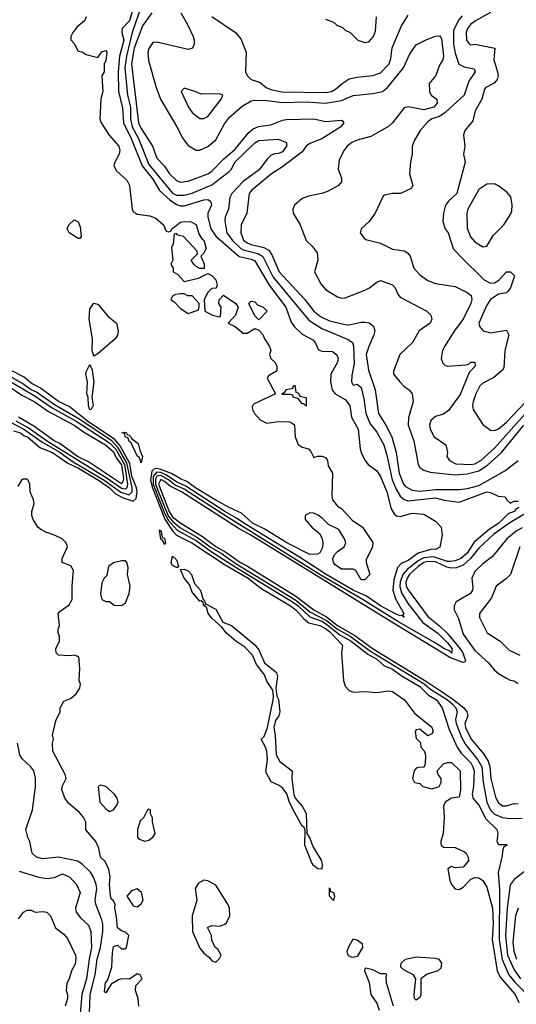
# Model space of a CAD drawing. Header units: inches. Extents: x 2348352 to 2479776, y 460422 to 613655.
# Tile 225 of 256: x 2355172 to 2357701, y 562340 to 567355. Entities that reach past the tile are written whole.
import ezdxf

# ---------------------------------------------------------------- set-up
doc = ezdxf.new("R2010")
doc.units = ezdxf.units.IN
doc.header["$MEASUREMENT"] = 0
doc.layers.add('C3556', color=7, linetype='Continuous')

msp = doc.modelspace()

# ---------------------------------------------------------------- linework, layer by layer
at = {"layer": 'C3556', "color": 4}
for points, elevation in [([(2355760.3, 567450), (2355731.3, 567350), (2355694, 567310), (2355692, 567290), (2355702.8, 567250), (2355680.2, 567170), (2355673.7, 567090), (2355675.3, 566990), (2355695.1, 566904.9), (2355700.3, 566830), (2355740.2, 566750), (2355796.2, 566610), (2355850, 566542.6), (2355884.7, 566484.7), (2355937.3, 566437.3), (2355970, 566414.3), (2355990, 566406.4), (2356010, 566406.7), (2356110, 566438), (2356130, 566439.3), (2356144, 566430), (2356148, 566410), (2356130.4, 566370), (2356130.3, 566349.7), (2356146, 566290), (2356170, 566252), (2356289.3, 566149.3), (2356350, 566135.5), (2356370, 566126.7), (2356442.5, 566002.5), (2356527.2, 565890), (2356553.7, 565813.7), (2356570.5, 565790), (2356610, 565752.7), (2356664.7, 565724.7), (2356677.3, 565710), (2356694, 565674), (2356710, 565666.8), (2356764.5, 565664.5), (2356787.5, 565647.5), (2356793.4, 565630), (2356790.6, 565610), (2356757.1, 565550), (2356754.9, 565510), (2356763.8, 565470), (2356779.1, 565450), (2356830, 565420.3), (2356853.7, 565390), (2356861.3, 565330), (2356895.3, 565270), (2356904.9, 565170), (2356910.6, 565150), (2356930, 565110.7), (2356946.4, 565090), (2356990, 565056.4), (2357010, 565027.7), (2357042, 564950), (2357064.2, 564864.2), (2357078, 564838), (2357090, 564828), (2357110, 564824.4), (2357170, 564841.6), (2357230, 564836), (2357290, 564800.5), (2357318, 564770), (2357323.8, 564730), (2357311.1, 564668.9), (2357290, 564657.2), (2357270, 564658), (2357201.5, 564638.5), (2357150, 564599.7), (2357114.7, 564585.3), (2357095.3, 564564.7), (2357077.8, 564502.2), (2357072.4, 564450), (2357085.8, 564405.8), (2357127.3, 564330), (2357122, 564322), (2357130, 564309.7), (2357119.5, 564319.5), (2357110, 564318.4), (2357082, 564330), (2357009.7, 564370), (2356938.5, 564418.5), (2356869.8, 564450), (2356733.3, 564530), (2356597.6, 564617.6), (2356312.7, 564790), (2356276.5, 564816.5), (2356216.5, 564850), (2356018.5, 564978.5), (2355970, 565000.9), (2355917, 565037), (2355890, 565048.8), (2355870, 565049.9), (2355852.3, 565027.7), (2355852.3, 564990), (2355910, 564841.1), (2355930, 564803.6), (2355974.4, 564754.4), (2356070, 564701.5), (2356146.5, 564646.5), (2356268.8, 564568.8), (2356561, 564390), (2356590, 564369.5), (2356650, 564314.1), (2356710, 564291.8), (2356730, 564279.9), (2356802.6, 564222.6), (2356859.7, 564190), (2356944.2, 564124.2), (2356990, 564097.3), (2357026.1, 564066.1), (2357070, 564047.3), (2357115, 564015), (2357210, 563958.4), (2357254.3, 563914.3), (2357294.4, 563890), (2357323.1, 563850), (2357359.5, 563739.5), (2357399, 563650), (2357420, 563620), (2357468.9, 563570), (2357479.6, 563550), (2357485.3, 563530), (2357483.1, 563450), (2357476.5, 563410), (2357479.5, 563390), (2357510, 563354.4), (2357544.8, 563284.8), (2357601, 563230), (2357606, 563210), (2357602, 563170), (2357610, 563154), (2357650, 563154), (2357654, 563150), (2357638, 563142), (2357632, 563128), (2357627.7, 563090), (2357608.8, 563011.2), (2357615.6, 562924.4), (2357612.7, 562670), (2357628.1, 562568.1), (2357663.2, 562490), (2357692.5, 562452.5), (2357776, 562370)], 68), ([(2355790, 567422), (2355743.9, 567290), (2355715.8, 567170), (2355707.7, 567110), (2355720.7, 566970), (2355737.1, 566910), (2355737.1, 566850), (2355745.4, 566810), (2355777.8, 566750), (2355830, 566618), (2355950, 566471.7), (2355970, 566460.8), (2356010, 566461.5), (2356050, 566472), (2356150, 566514.6), (2356238.8, 566581.2), (2356248.6, 566591.4), (2356269.1, 566630.9), (2356370, 566727.3), (2356390, 566740.5), (2356487.3, 566747.3), (2356531.3, 566730), (2356530.6, 566710), (2356510, 566682.7), (2356490, 566672.7), (2356470, 566672.3), (2356450, 566662.7), (2356430, 566642.7), (2356392.2, 566590), (2356309.2, 566530.8), (2356252.7, 566470), (2356242, 566450), (2356234.9, 566390), (2356219.1, 566350), (2356216.3, 566330), (2356226.4, 566270), (2356255.6, 566230), (2356298.7, 566190), (2356310, 566183.5), (2356384.7, 566164.7), (2356409.3, 566149.3), (2356462.8, 566042.8), (2356643.9, 565823.9), (2356710, 565782), (2356845.3, 565725.3), (2356867.3, 565710), (2356872.5, 565692.5), (2356875.8, 565604.2), (2356862.8, 565542.8), (2356862, 565510), (2356870, 565494), (2356890, 565498), (2356910, 565482), (2356924.1, 565424.1), (2356934, 565350), (2356956.9, 565296.9), (2356990, 565253.4), (2357025.7, 565190), (2357043.7, 565130), (2357068.6, 565011.4), (2357090, 564960.5), (2357110, 564928.2), (2357130, 564910.4), (2357150, 564903.7), (2357290, 564920.2), (2357332.9, 564907.1), (2357410, 564897.3), (2357550.3, 564950.3), (2357570, 564947.3), (2357608.4, 564928.4), (2357644.7, 564924.7), (2357652, 564910), (2357670, 564892), (2357690, 564902), (2357710, 564902)], 72), ([(2355510.9, 567369.1), (2355502, 567350), (2355462.8, 567317.2), (2355442, 567290), (2355432, 567270), (2355432.7, 567252.7), (2355450, 567234), (2355470, 567194), (2355490, 567192), (2355510, 567178), (2355570, 567162), (2355590, 567192), (2355610, 567198), (2355616, 567190), (2355610, 567146), (2355602, 567130), (2355602, 567090), (2355591.1, 567068.9), (2355594.8, 566990), (2355586, 566950), (2355580.7, 566850), (2355587.3, 566830), (2355626.9, 566766.9), (2355677.3, 566710), (2355682, 566690), (2355679.1, 566670), (2355656, 566630), (2355651, 566610), (2355665.2, 566585.2), (2355717.3, 566537.3), (2355730.7, 566510.7), (2355744.9, 566390), (2355750, 566378), (2355770, 566364), (2355835.3, 566355.3), (2355864.5, 566344.5), (2355904.7, 566310), (2355918, 566278), (2355930, 566274), (2355942, 566278), (2355946, 566290), (2355990, 566324), (2356010, 566327.3), (2356044.7, 566324.7), (2356070, 566312), (2356083.6, 566263.6), (2356099.6, 566239.6), (2356110, 566232), (2356122, 566190), (2356110, 566166), (2356094, 566150), (2356111.3, 566110), (2356112, 566088), (2356090, 566088), (2356070, 566098), (2356058, 566110), (2356046, 566130), (2356078, 566162), (2356076.4, 566176.4), (2356006, 566250), (2355978, 566258), (2355970, 566266), (2355958, 566262), (2355952.7, 566212.7), (2355944.7, 566195.3), (2355952, 566130), (2355942, 566110), (2355954, 566090), (2355954, 566070), (2355976.9, 566056.9), (2356010, 566022), (2356082, 566038), (2356130, 566062), (2356150, 566052), (2356171.3, 566030), (2356178, 566002), (2356172.7, 565987.3), (2356150, 565986), (2356130, 565966), (2356112, 565930), (2356114, 565870), (2356154, 565850), (2356190, 565842), (2356194.6, 565845.4), (2356198, 565890), (2356186, 565910), (2356187.3, 565927.3), (2356210, 565952), (2356272, 565910), (2356284.7, 565890), (2356270.8, 565849.2), (2356234, 565810), (2356270, 565792), (2356310, 565758), (2356330, 565758), (2356370, 565782), (2356390, 565774), (2356410.9, 565750.9), (2356418, 565730), (2356444.7, 565690), (2356451, 565670), (2356444.7, 565650), (2356451.3, 565630), (2356471.3, 565610), (2356482, 565590), (2356482, 565570), (2356476.9, 565563.1), (2356439.6, 565540.4), (2356432, 565530), (2356474, 565450), (2356363, 565397), (2356356, 565384), (2356357.3, 565370), (2356367.3, 565350), (2356397.3, 565317.3), (2356430, 565300.4), (2356490, 565308.2), (2356546.4, 565306.4), (2356559.8, 565299.8), (2356570.7, 565290.7), (2356574.8, 565230), (2356590.8, 565190.8), (2356610, 565178), (2356642, 565170), (2356655.3, 565155.3), (2356670, 565124.7), (2356688.7, 565131.3), (2356710, 565132), (2356730, 565124.7), (2356738.8, 565110), (2356742.8, 565082.8), (2356764.7, 565044.7), (2356761, 564930), (2356764.7, 564910), (2356790, 564878), (2356810, 564864.7), (2356865.2, 564805.2), (2356918, 564770), (2356970, 564692), (2356967.7, 564670), (2356936.3, 564603.7), (2356935.5, 564590), (2356954.4, 564530), (2356930, 564502), (2356910, 564501.2), (2356884, 564550), (2356870, 564555.6), (2356810, 564557), (2356778, 564578), (2356769.5, 564589.5), (2356767, 564610), (2356775.1, 564630), (2356790, 564646.4), (2356823.7, 564670), (2356832.7, 564690), (2356826.6, 564710), (2356797.6, 564757.6), (2356744.2, 564784.2), (2356714.7, 564814.7), (2356691.4, 564831.4), (2356670, 564840.9), (2356650, 564842.7), (2356626, 564830), (2356624.9, 564810), (2356659.3, 564770), (2356698.7, 564738.7), (2356711.9, 564711.9), (2356716.4, 564690), (2356714, 564666), (2356699.9, 564640.1), (2356687.9, 564632.1), (2356650, 564631.8), (2356532.3, 564690), (2356420.4, 564760.4), (2356358, 564790), (2356301.3, 564841.3), (2356238, 564870), (2356168, 564910), (2356067.7, 564970), (2356023.4, 565003.4), (2355990, 565016.8), (2355944.3, 565044.3), (2355890, 565064.7), (2355870, 565068.5), (2355855, 565065), (2355845.2, 565054.8), (2355838.7, 565010), (2355847.7, 564970), (2355911.4, 564811.4), (2355950, 564750.9), (2355969.7, 564729.7), (2356048.8, 564690), (2356218.1, 564578.1), (2356335, 564510), (2356400, 564460), (2356550.3, 564370), (2356577.3, 564350), (2356620.9, 564300.9), (2356643.6, 564283.6), (2356700.5, 564270), (2356730, 564254.8), (2356750, 564238.4), (2356816, 564170), (2356810.7, 564129.3), (2356821.6, 563990), (2356830, 563961), (2356850, 563939.1), (2356870.5, 563930.5), (2356930, 563934), (2356990, 563928), (2357050, 563937), (2357070, 563932.7), (2357131.3, 563891.3), (2357182.9, 563822.9), (2357270, 563752), (2357278, 563730), (2357270, 563718), (2357250, 563708), (2357210, 563742), (2357190, 563738), (2357186, 563730), (2357190, 563694), (2357212.7, 563672.7), (2357214, 563650), (2357231.6, 563631.6), (2357238, 563610), (2357236, 563564), (2357230, 563546), (2357210, 563548), (2357190, 563542), (2357181, 563530), (2357172, 563490), (2357182, 563470), (2357210, 563464.7), (2357224.7, 563450), (2357270, 563437.3), (2357308, 563450), (2357318, 563470), (2357318, 563490), (2357302, 563510), (2357298, 563530), (2357330, 563564.7), (2357350, 563571.3), (2357370, 563571), (2357414, 563530), (2357417.1, 563430), (2357410, 563395.3), (2357370, 563389.2), (2357338, 563370), (2357330.8, 563350), (2357332.8, 563292.8), (2357327.7, 563210), (2357316, 563170), (2357316.9, 563156.9), (2357318, 563150), (2357330, 563141), (2357390, 563138.8), (2357437.1, 563117.1), (2357446, 563110), (2357456, 563090), (2357458, 563070), (2357430, 563038), (2357390, 563035.3), (2357370, 563042), (2357352, 563030), (2357362.4, 562970), (2357370.6, 562950), (2357389, 562929), (2357410, 562924.9), (2357430, 562936), (2357470, 562978), (2357490, 562986), (2357510, 562984.7), (2357530, 562971.3), (2357550, 562936), (2357578.8, 562830), (2357582.6, 562750), (2357578.4, 562670), (2357603.1, 562510), (2357618.2, 562478.2), (2357695.3, 562390), (2357713, 562350)], 64), ([(2355845.5, 567390), (2355796.7, 567323.3), (2355754.4, 567210), (2355741.8, 567130), (2355776.9, 566830), (2355790, 566801.6), (2355848.4, 566710), (2355870.7, 566650), (2355908.9, 566608.9), (2355935.5, 566570), (2355970, 566536.3), (2355990, 566528.2), (2356030, 566532.2), (2356129.7, 566570.3), (2356150, 566583), (2356210, 566644.4), (2356270, 566694.9), (2356339.3, 566780.7), (2356361.4, 566798.6), (2356388.6, 566811.4), (2356450, 566820.3), (2356510, 566844), (2356530, 566846.5), (2356670, 566850.2), (2356730, 566837.3), (2356810, 566842.8), (2356818, 566838), (2356822.8, 566830), (2356806.8, 566810), (2356710, 566748.4), (2356650, 566725.1), (2356630.6, 566710), (2356610, 566682), (2356510, 566605.1), (2356453.4, 566570), (2356353.4, 566486.6), (2356340.5, 566470), (2356328.4, 566370), (2356300.4, 566310), (2356298.4, 566270), (2356312.4, 566232.4), (2356330, 566218.3), (2356350, 566209.3), (2356415.1, 566195.1), (2356440.4, 566180.4), (2356456.5, 566156.5), (2356493.1, 566070), (2356624.2, 565930), (2356670, 565870.4), (2356703.7, 565843.7), (2356750, 565821.5), (2356830, 565802), (2356850, 565800.3), (2356910, 565813.7), (2356930, 565814), (2356951.6, 565811.6), (2356973.4, 565793.4), (2356980.4, 565770), (2356975.8, 565750), (2356949.1, 565690.9), (2356936.5, 565650), (2356947.6, 565570), (2356981.7, 565470), (2356998.7, 565350), (2357036.5, 565290), (2357066.3, 565230), (2357089.1, 565150), (2357104.8, 565044.8), (2357126.3, 564990), (2357137.2, 564977.2), (2357170, 564958.3), (2357210, 564953.6), (2357290, 564962.6), (2357410, 564961.8), (2357452.5, 564967.5), (2357510, 564982.8), (2357541.1, 564999), (2357642.7, 565057.3), (2357710, 565110.5)], 76), ([(2355993, 567390), (2356027.3, 567330), (2356054.8, 567270), (2356061, 567250), (2356061, 567230), (2356052, 567210), (2356030, 567204), (2355870, 567240.9), (2355850, 567239.3), (2355830, 567208.7), (2355825.3, 567190), (2355827.5, 567147.5), (2355866.4, 567010), (2355888.4, 566950), (2355972.7, 566810), (2356003, 566750), (2356030, 566714), (2356070.5, 566690.5), (2356090, 566690.5), (2356130, 566708.5), (2356170, 566743.8), (2356215.2, 566824.8), (2356241.1, 566858.9), (2356305.5, 566914.5), (2356350, 566941.3), (2356370, 566945.7), (2356430, 566943.6), (2356510, 566933.6), (2356630, 566936.5), (2356730, 566929.1), (2356810, 566942.8), (2356870, 566968.7), (2356970, 566978.9), (2357019.3, 566990), (2357045.1, 567010), (2357126, 567110), (2357158.7, 567181.3), (2357190, 567227.3), (2357245.4, 567254.6), (2357290, 567270.4), (2357310, 567273), (2357319.5, 567259.5), (2357330.3, 567170), (2357326, 567150), (2357310, 567122.7), (2357290.5, 567070), (2357257.3, 567030), (2357259.1, 566990), (2357268, 566970), (2357296, 566950), (2357297.3, 566930), (2357280.7, 566910), (2357230, 566896.3), (2357150, 566911.3), (2357130, 566906.6), (2357070.3, 566829.7), (2357049.1, 566810.9), (2356959.6, 566760.4), (2356890, 566741.7), (2356863.8, 566730), (2356839.3, 566710), (2356823.8, 566690), (2356798, 566642), (2356793.4, 566593.4), (2356810.8, 566550), (2356811, 566530), (2356796, 566510), (2356739.9, 566480.1), (2356710.3, 566469.7), (2356643.1, 566456.9), (2356610, 566443.7), (2356570.8, 566410), (2356562.8, 566390), (2356564, 566370), (2356600.7, 566310), (2356630, 566231), (2356661.4, 566201.4), (2356686.8, 566166.8), (2356690.7, 566130), (2356673.4, 566070), (2356704.9, 566010), (2356730, 565981.6), (2356790, 565943.8), (2356810, 565937.1), (2356830, 565938), (2356930, 565978), (2356954, 565990), (2356990, 566018.8), (2357010, 566026), (2357070, 566004.7), (2357084.7, 565990), (2357096.9, 565956.9), (2357110, 565942), (2357244.7, 565870), (2357264.7, 565850), (2357271.3, 565830), (2357262, 565810), (2357206, 565770), (2357171.3, 565710), (2357106.8, 565650), (2357075.3, 565564.7), (2357074.8, 565550), (2357107.3, 565510), (2357130, 565487.3), (2357156, 565470), (2357171, 565450), (2357174.8, 565410), (2357152.2, 565327.8), (2357150.4, 565290), (2357179.3, 565210), (2357201.6, 565090), (2357210, 565074.8), (2357230, 565060.5), (2357262, 565050), (2357390, 565037.6), (2357450, 565041.2), (2357510, 565057.2), (2357553.9, 565086.1), (2357624.7, 565150), (2357739.8, 565290)], 84), ([(2356150.6, 567370.6), (2356271.3, 567290), (2356298, 567258), (2356324.7, 567190), (2356322, 567090), (2356331.1, 567071.1), (2356351.1, 567051.1), (2356395.9, 567035.9), (2356426.8, 567010), (2356450, 566999.3), (2356507.3, 566987.3), (2356730, 566983.7), (2356759, 566990), (2356779.3, 567000.7), (2356813.2, 567030), (2356850, 567053.4), (2356890, 567063), (2356969.6, 567070.4), (2357010, 567084), (2357052.7, 567130), (2357062.5, 567157.5), (2357068.1, 567211.9), (2357115.5, 567324.5), (2357150, 567378)], 88), ([(2356730, 567358), (2356770, 567342), (2356786.4, 567326.4), (2356815.3, 567315.3), (2356830, 567302), (2356854, 567290), (2356894, 567250), (2356930, 567238), (2356950, 567242), (2356974, 567270), (2356983.1, 567296.9), (2356988.7, 567370)], 92), ([(2357425.3, 567374.8), (2357406.9, 567353.1), (2357380.2, 567299.8), (2357381.7, 567230), (2357390, 567184.7), (2357407.9, 567127.9), (2357435.5, 567115.5), (2357485.4, 567105.4), (2357491.3, 567090), (2357458.9, 567041.1), (2357435.5, 566970), (2357338.4, 566881.6), (2357310, 566862.4), (2357270.4, 566849.6), (2357250, 566835.1), (2357210.8, 566790), (2357182, 566742), (2357170.8, 566710), (2357170.6, 566670), (2357162, 566630), (2357157.3, 566570), (2357174, 566510), (2357164.7, 566495.3), (2357110.6, 566469.4), (2357070, 566469), (2357030, 566462), (2357023.5, 566456.5), (2356982.8, 566370), (2356952.2, 566327.8), (2356911, 566290), (2356906, 566270), (2356923.5, 566243.5), (2356935.3, 566235.3), (2357010, 566216), (2357070, 566186.8), (2357130, 566178), (2357147.1, 566167.1), (2357161, 566150), (2357178.8, 566090), (2357210, 566054.8), (2357250, 566026), (2357290, 566011), (2357390, 565996), (2357450, 565966), (2357471, 565950), (2357474, 565930), (2357470, 565908.7), (2357430.5, 565830), (2357386.9, 565773.1), (2357335.5, 565690), (2357325.5, 565670), (2357318.8, 565630), (2357326, 565606), (2357336, 565596), (2357350, 565591), (2357443.1, 565596.9), (2357459, 565601), (2357469.4, 565610.6), (2357490, 565611), (2357491.3, 565590), (2357461.4, 565558.6), (2357414.7, 565445.3), (2357355.5, 565364.5), (2357330, 565345.2), (2357290, 565333.2), (2357265.8, 565314.2), (2357258.8, 565290), (2357262.8, 565270), (2357282, 565230), (2357342, 565190), (2357351, 565150), (2357346.8, 565130), (2357361, 565110), (2357392.8, 565092.8), (2357470, 565089.1), (2357490, 565093.4), (2357520.7, 565110), (2357590, 565172.4), (2357786.7, 565393.3)], 88), ([(2357570, 567392.3), (2357493.4, 567350), (2357468, 567330), (2357453, 567310), (2357446, 567290), (2357447.3, 567250), (2357462, 567230), (2357470, 567226.8), (2357490, 567230.8), (2357591.3, 567210), (2357586, 567150), (2357605.5, 567090), (2357607.7, 567070), (2357602.8, 567050), (2357588.2, 567031.8), (2357544.7, 567010), (2357538.8, 567001.2), (2357525.5, 566950), (2357490.8, 566890), (2357479.6, 566840.4), (2357438, 566790), (2357431.1, 566768.9), (2357438, 566710), (2357431.3, 566670), (2357441, 566630), (2357397.3, 566470), (2357354.8, 566430), (2357341, 566410), (2357330.8, 566370), (2357326.4, 566326.4), (2357338.8, 566290), (2357353.4, 566270), (2357378.8, 566190), (2357414, 566150), (2357537.3, 566030), (2357570, 566013.4), (2357590, 566014), (2357612.5, 566027.5), (2357650, 566071.3), (2357670.9, 566070.9), (2357690.8, 566050), (2357670.6, 565989.4), (2357658, 565970), (2357650, 565964), (2357610, 565957.2), (2357570, 565929.3), (2357550, 565901.2), (2357510.6, 565810), (2357514.8, 565790), (2357532, 565770), (2357570, 565760.7), (2357650, 565774), (2357662, 565750), (2357642.8, 565670), (2357638, 565582), (2357630.7, 565569.3), (2357586.7, 565533.3), (2357530, 565502.9), (2357515.5, 565490), (2357494, 565450), (2357480.3, 565410), (2357477, 565390), (2357480.4, 565370), (2357530, 565294), (2357570, 565263.8), (2357590, 565262.4), (2357610, 565270.4), (2357650, 565304.9), (2357779.6, 565440.4)], 92), ([(2355066.3, 565546.3), (2355250, 565437.8), (2355338, 565378), (2355459.8, 565310), (2355630, 565199.7), (2355659.5, 565170), (2355706.5, 565090), (2355721.7, 564990), (2355718, 564970), (2355710, 564963.7), (2355690, 564966.6), (2355618, 565018), (2355309.2, 565209.2), (2355215.5, 565275.5), (2355153.7, 565310)], 72), ([(2355125.4, 565305.4), (2355192.5, 565270), (2355284.8, 565204.8), (2355373.4, 565153.4), (2355443.8, 565103.8), (2355602.8, 565010), (2355687.7, 564947.7), (2355730, 564935.4), (2355744.6, 564950), (2355744.9, 564970), (2355717.6, 565097.6), (2355674.1, 565174.1), (2355641.4, 565210), (2355470, 565324.4), (2355350, 565393.1), (2355257.8, 565457.8), (2355230, 565469.9), (2355183.4, 565503.4), (2355070, 565568.1)], 68), ([(2355140.7, 565260.7), (2355176.3, 565250), (2355195.5, 565235.5), (2355211.7, 565230), (2355275.3, 565175.2), (2355338.7, 565150), (2355416.4, 565096.4), (2355472.1, 565070), (2355573.4, 565010), (2355629, 564970), (2355659.6, 564939.6), (2355698.9, 564918.9), (2355750, 564902.8), (2355764.5, 564915.5), (2355770.4, 564950), (2355767.6, 564970), (2355743.1, 565030), (2355733.7, 565093.7), (2355684.1, 565184.1), (2355656.5, 565216.5), (2355517.2, 565310), (2355424.5, 565384.5), (2355369.7, 565410), (2355278.4, 565478.4), (2355230, 565503.9), (2355194, 565534), (2355125.6, 565570)], 64), ([(2355113.3, 565490), (2355182.8, 565442.8), (2355245.6, 565410), (2355318.9, 565358.9), (2355449.6, 565290), (2355496.3, 565256.3), (2355609.7, 565190), (2355650, 565153.3), (2355663.4, 565123.4), (2355690, 565088.2), (2355701.1, 565018.9), (2355697.9, 565002.1), (2355690, 564991.5), (2355522.2, 565102.2), (2355467.1, 565130), (2355376.6, 565196.6), (2355348, 565210), (2355244.1, 565284.2), (2355165.7, 565330)], 76), ([(2355778, 562330), (2355775.3, 562370), (2355761.2, 562410), (2355764, 562436), (2355795.3, 562470), (2355786, 562490), (2355770, 562495.3), (2355731.1, 562468.9), (2355690, 562469), (2355675.3, 562464.7), (2355638, 562442), (2355610, 562398), (2355603.1, 562403.1), (2355609, 562449), (2355619, 562461), (2355642, 562530), (2355644.7, 562604.7), (2355650, 562634), (2355670, 562642), (2355690, 562622), (2355710, 562622), (2355715.3, 562630), (2355728, 562690), (2355710, 562708), (2355690, 562714), (2355669.6, 562729.6), (2355665.4, 562785.4), (2355656, 562830), (2355658, 562850), (2355648.7, 562868.7), (2355638, 562878), (2355634, 562894), (2355629.6, 562950), (2355633.2, 562990), (2355626, 563026), (2355606.6, 563066.6), (2355584, 563090), (2355575.5, 563135.5), (2355559, 563170), (2355508.4, 563228.4), (2355508, 563270), (2355498, 563290), (2355476.5, 563316.5), (2355422, 563362), (2355401.2, 563390), (2355386, 563434), (2355389, 563450), (2355408.7, 563490), (2355404, 563510), (2355341.2, 563630), (2355339, 563670), (2355344, 563690), (2355339, 563710), (2355356, 563784), (2355378, 563830), (2355378, 563850), (2355396.4, 563883.6), (2355430, 563898), (2355458.9, 563921.1), (2355479, 563950), (2355482, 563970), (2355475.3, 563990), (2355478, 564050), (2355474, 564110), (2355450, 564119), (2355430, 564115.3), (2355370, 564118), (2355358, 564130), (2355355.3, 564150), (2355375.3, 564190), (2355374.6, 564214.6), (2355368, 564230), (2355368, 564250), (2355375.3, 564270), (2355368, 564330), (2355378, 564342), (2355424.7, 564375.3), (2355438.6, 564401.4), (2355438.4, 564470), (2355445.2, 564550), (2355432.5, 564572.5), (2355388.7, 564590), (2355389, 564610), (2355416, 564670), (2355409, 564690), (2355388.7, 564710), (2355350, 564729.3), (2355304.4, 564744.4), (2355279.1, 564759.1), (2355265.2, 564770), (2355241.2, 564810), (2355233.2, 564830), (2355233.2, 564850), (2355246, 564890), (2355242.7, 564910), (2355225.2, 564950), (2355224, 564990), (2355215.3, 565010), (2355210, 565015.3), (2355190, 565015.3), (2355182, 565010), (2355162, 564978)], 64), ([(2357713.4, 564870), (2357698, 564862), (2357690.7, 564850), (2357660.7, 564839.3), (2357611.7, 564790), (2357562.3, 564757.7), (2357486.7, 564693.3), (2357450, 564638), (2357417.6, 564610), (2357390, 564598.2), (2357365.4, 564594.6), (2357350, 564595), (2357278.9, 564618.9), (2357230, 564614.2), (2357201.2, 564598.8), (2357144.7, 564555.3), (2357123.2, 564530), (2357108.7, 564490), (2357107.4, 564467.4), (2357116.3, 564436.3), (2357150, 564379.5), (2357224.6, 564284.6), (2357300.3, 564230), (2357350, 564180.3), (2357374.3, 564150), (2357370.8, 564130.8), (2357374, 564130), (2357370.2, 564129.8), (2357360.9, 564140.9), (2357333.6, 564150), (2357296.5, 564176.5), (2357096.8, 564290), (2356920.2, 564400.2), (2356706, 564526), (2356224.4, 564824.4), (2356010, 564963.2), (2355964.5, 564984.5), (2355930, 565010.8), (2355890, 565033.4), (2355870.1, 565029.9), (2355864.1, 565015.9), (2355863.6, 564990), (2355869.8, 564970), (2355928.4, 564828.4), (2355950, 564800.4), (2355988.1, 564768.1), (2356077.3, 564717.3), (2356146.3, 564666.3), (2356197.1, 564637.1), (2356270, 564586.1), (2356578.3, 564398.3), (2356650, 564339.5), (2356734.9, 564294.9), (2356790, 564251.5), (2356854.7, 564214.7), (2356958.6, 564138.6), (2357231.6, 563971.6), (2357264.4, 563944.4), (2357350.2, 563890), (2357373.4, 563870), (2357392.4, 563850), (2357399.5, 563830), (2357391.6, 563790), (2357393.8, 563770), (2357421.1, 563701.1), (2357442.6, 563662.6), (2357505.6, 563585.6), (2357525.5, 563550), (2357531.9, 563471.9), (2357550.2, 563370.2), (2357570, 563328.4), (2357590, 563308.9), (2357630, 563291.5), (2357670, 563287), (2357730, 563288.2)], 72), ([(2357755.3, 564844.7), (2357667.4, 564792.6), (2357585.7, 564734.3), (2357510, 564663.9), (2357467.3, 564610), (2357430, 564577.4), (2357396.7, 564563.3), (2357370, 564561.8), (2357346.5, 564566.5), (2357290, 564592.9), (2357250, 564595.3), (2357230, 564589.8), (2357200.6, 564570), (2357156.5, 564530), (2357144.6, 564510), (2357138.9, 564490), (2357139.7, 564470), (2357150, 564450.4), (2357250, 564314.9), (2357310, 564268.1), (2357349.1, 564230), (2357414.8, 564150), (2357428.6, 564130), (2357442.4, 564090), (2357438, 564082), (2357430, 564080.5), (2357365.1, 564105.1), (2357066.2, 564286.2), (2356348.7, 564730), (2356285, 564765), (2355995.1, 564950), (2355938.7, 564978.7), (2355910, 565002.2), (2355890, 565012.7), (2355879.6, 564990), (2355933.5, 564850), (2355950, 564823.7), (2355992.6, 564790), (2356103.5, 564723.5), (2356170, 564671.8), (2356222.3, 564642.3), (2356297.2, 564590), (2356332.3, 564572.3), (2356578.7, 564418.7), (2356670.2, 564350), (2356733.9, 564313.9), (2356791.1, 564270), (2356878.7, 564218.7), (2356971.1, 564150), (2357243.9, 563983.9), (2357376.4, 563896.4), (2357432.9, 563850), (2357448.2, 563830), (2357453.4, 563810), (2357438.5, 563770), (2357441.8, 563750), (2357471.3, 563690), (2357534.5, 563614.5), (2357558, 563578), (2357565.4, 563550), (2357570.2, 563490), (2357595.2, 563395.2), (2357610, 563366), (2357630.4, 563350.4), (2357650, 563350.4), (2357690, 563362.6), (2357710, 563361.1)], 76), ([(2357730, 564767.6), (2357700.3, 564750), (2357652, 564710), (2357580, 564620), (2357530, 564583), (2357490, 564543.6), (2357474.9, 564510), (2357479.5, 564460.5), (2357478, 564450), (2357467, 564433), (2357394.8, 564390), (2357384.9, 564370), (2357384.9, 564350), (2357405.7, 564305.7), (2357430, 564226), (2357490, 564142.4), (2357558.8, 564078.8), (2357590, 564042), (2357610, 564024.6), (2357650, 564001.6), (2357670, 563990.7), (2357690, 563987.3), (2357710, 563974)], 84), ([(2357718, 564670), (2357671.3, 564530), (2357650, 564508.7), (2357598, 564470), (2357574, 564410), (2357513.4, 564330), (2357513.4, 564310), (2357552.8, 564232.8), (2357618, 564190), (2357664.5, 564144.5), (2357718.8, 564118.8)], 88), ([(2355526.9, 562293.1), (2355530.9, 562390), (2355556.1, 562490), (2355566.6, 562570), (2355583.5, 562630), (2355595.4, 562710), (2355594.7, 562750), (2355591, 562771), (2355559.7, 562850), (2355555.8, 562870), (2355564.7, 562930), (2355561.3, 562950), (2355548.2, 562988.2), (2355532.7, 563012.7), (2355490, 563054.5), (2355468.4, 563068.4), (2355370.4, 563089.6), (2355290, 563080.9), (2355258, 563090), (2355235.3, 563110), (2355224, 563170), (2355214, 563190), (2355204, 563230), (2355237.2, 563330), (2355252.3, 563447.7), (2355252.1, 563492.1), (2355244, 563530), (2355229, 563550), (2355185.2, 563590), (2355173.2, 563610), (2355161.2, 563670)], 68), ([(2355170, 563017.6), (2355270, 562987), (2355310, 562980.9), (2355350, 562986), (2355390, 563005.2), (2355426.8, 562986.8), (2355461.2, 562950), (2355479.3, 562910), (2355456, 562830), (2355459.3, 562810), (2355481, 562781), (2355522.4, 562742.4), (2355534.7, 562710), (2355537.7, 562630), (2355525.1, 562570), (2355512.5, 562470), (2355488.6, 562390), (2355479.7, 562290)], 72), ([(2357750, 563020.9), (2357690, 562975.3), (2357670, 562948.7), (2357653.8, 562830), (2357645.8, 562690), (2357656.3, 562590), (2357690, 562515.8), (2357722.8, 562470)], 72), ([(2355165.4, 562774.6), (2355192, 562810), (2355210, 562819), (2355230, 562819), (2355250, 562809.2), (2355290, 562813.2), (2355310, 562808.7), (2355328.7, 562790), (2355354, 562730), (2355396.6, 562696.6), (2355415.5, 562675.5), (2355456, 562590), (2355457.5, 562577.5), (2355454.8, 562545.2), (2355435.3, 562510), (2355424, 562470), (2355412.5, 562447.5), (2355409.3, 562410), (2355416, 562390), (2355416, 562370), (2355403.7, 562330)], 76), ([(2357710, 562829), (2357697.4, 562790), (2357683.7, 562656.3), (2357687.3, 562610), (2357701.2, 562570)], 76), ([(2357076, 562330), (2357039.5, 562450), (2357038, 562482), (2357042, 562490), (2357036, 562496), (2357010, 562494.9), (2356970, 562515.3), (2356935.3, 562524.7), (2356930, 562522), (2356927.3, 562510), (2356951.2, 562451.2), (2356959.6, 562390), (2356990, 562345.2), (2357001.6, 562310)], 56)]:
    msp.add_lwpolyline(points, dxfattribs=dict(at, elevation=elevation))
for points, elevation in [([(2356010, 567006), (2355994, 566990), (2356032, 566910), (2356050, 566882), (2356090, 566852), (2356110, 566852), (2356130, 566862), (2356198, 566950), (2356206, 566970), (2356190, 566978), (2356096.4, 566976.4), (2356066, 566990)], 88), ([(2357590, 566519.3), (2357550, 566517), (2357510.3, 566489.7), (2357454, 566390), (2357448, 566370), (2357450, 566294), (2357468.3, 566248.3), (2357490, 566222.8), (2357530, 566198), (2357550, 566202), (2357583.7, 566256.3), (2357637.2, 566310), (2357673.6, 566366.4), (2357678, 566382), (2357679.3, 566410), (2357672.5, 566452.5), (2357654.2, 566474.2), (2357609.5, 566509.5)], 96), ([(2355470, 566241.2), (2355424, 566270), (2355414, 566290), (2355422, 566310), (2355450, 566336), (2355470, 566326), (2355479.5, 566299.5), (2355484.7, 566250), (2355478.8, 566241.2)], 56), ([(2356010, 565958), (2355990, 565958), (2355965.4, 565954.6), (2355950, 565946), (2355942, 565930), (2355958.8, 565918.8), (2355990, 565884.7), (2356030, 565858), (2356050, 565864.7), (2356082, 565878), (2356086, 565894), (2356086, 565910), (2356050, 565948), (2356028.9, 565948.9)], 64), ([(2355550, 565642), (2355540.7, 565670), (2355542.4, 565730), (2355526.6, 565830), (2355530, 565882), (2355550, 565911), (2355570, 565906), (2355622.5, 565842.5), (2355664.7, 565810), (2355674, 565770), (2355670, 565748), (2355658, 565730), (2355570, 565652.7)], 56), ([(2356390, 565826), (2356370, 565846), (2356338, 565910), (2356350, 565922), (2356370, 565918), (2356383.5, 565903.5), (2356412, 565890), (2356432, 565870)], 64), ([(2355530, 565367.3), (2355522, 565390), (2355521.2, 565430), (2355514, 565450), (2355517.2, 565510), (2355508, 565550), (2355510, 565562), (2355530, 565598), (2355540.7, 565570), (2355550.4, 565510), (2355538.8, 565430), (2355546, 565390), (2355536, 565370)], 56), ([(2356630, 565386), (2356618, 565398), (2356610, 565398), (2356590, 565426), (2356566, 565430), (2356562, 565442), (2356550, 565446), (2356510, 565446), (2356506, 565450), (2356522, 565458), (2356530, 565472), (2356562, 565478), (2356566, 565490), (2356572.7, 565492.7), (2356578, 565458), (2356592, 565452), (2356598, 565438), (2356630.9, 565430.9)], 64), ([(2355790, 565098), (2355782.7, 565122.7), (2355770, 565134), (2355740.4, 565200.4), (2355730, 565206), (2355723.7, 565223.7), (2355709.6, 565230), (2355706.6, 565246.6), (2355690, 565251.3), (2355706, 565254), (2355716, 565250), (2355720.7, 565240.7), (2355730, 565238.8), (2355738.8, 565230), (2355741.4, 565221.4), (2355775.6, 565195.6), (2355783, 565163), (2355797.3, 565130)], 56), ([(2355910, 564682), (2355900.4, 564700.4), (2355890, 564708.7), (2355884, 564756), (2355891.8, 564750), (2355898, 564718), (2355910, 564714.8), (2355913.7, 564686.3)], 56), ([(2355710, 564599), (2355690, 564599), (2355650, 564588.7), (2355624.7, 564570), (2355616, 564524), (2355602, 564510), (2355590, 564486), (2355582.8, 564430), (2355590, 564402), (2355610, 564392), (2355630, 564392), (2355652.7, 564372.7), (2355690, 564372), (2355710, 564384.7), (2355730, 564432), (2355735.1, 564470), (2355721.2, 564530), (2355724.7, 564564.7), (2355717.2, 564590)], 64), ([(2355976, 564564), (2355970, 564565.2), (2355950, 564575.3), (2355943.7, 564590), (2355950, 564622), (2355970, 564604.7), (2355976.3, 564590), (2355976.9, 564576.9), (2355982, 564570)], 56), ([(2356114, 564374), (2356122, 564378), (2356170, 564353.4), (2356206.4, 564286.4), (2356250.5, 564270), (2356370, 564170.8), (2356390, 564144.7), (2356419, 564079), (2356480.4, 564030), (2356484.9, 564010), (2356476.3, 563950), (2356481, 563910), (2356490, 563892), (2356496.9, 563830), (2356491.5, 563810), (2356475.1, 563784.9), (2356465.5, 563750), (2356472.8, 563710), (2356478, 563610), (2356497.4, 563577.4), (2356558.7, 563530), (2356557.6, 563490), (2356568.2, 563408.2), (2356574.9, 563390), (2356610.3, 563350), (2356631.2, 563311.2), (2356633.4, 563210), (2356650, 563186.8), (2356664.2, 563144.2), (2356708.5, 563070), (2356712.9, 563050), (2356710, 563028), (2356690, 563029.4), (2356667.6, 563047.6), (2356660.4, 563060.4), (2356623.5, 563150), (2356626.2, 563226.2), (2356619.7, 563239.7), (2356610, 563246.6), (2356564.4, 563330), (2356545.4, 563370), (2356532.7, 563412.7), (2356510, 563442.9), (2356490, 563457), (2356452.5, 563472.5), (2356424.8, 563524.8), (2356433.1, 563586.9), (2356429.7, 563630), (2356424.2, 563650), (2356402, 563690), (2356416.8, 563703.2), (2356434.5, 563750), (2356462, 563890), (2356464.5, 563910), (2356460.2, 563940.2), (2356430, 563985.2), (2356418, 564018), (2356378, 564070), (2356358.3, 564118.3), (2356318.6, 564158.6), (2356272.3, 564190), (2356225.6, 564230), (2356201.5, 564261.5), (2356150, 564307), (2356132.3, 564330), (2356123.1, 564363.1), (2356109.5, 564370), (2356106, 564386), (2356095.3, 564395.3), (2356090, 564394), (2356050, 564439), (2356037.5, 564477.5), (2356009.6, 564510), (2355990, 564554), (2356010, 564556.3), (2356030, 564547.3), (2356047.3, 564530), (2356062.5, 564482.5), (2356090.4, 564450.4), (2356096.7, 564436.7), (2356104.7, 564404.7), (2356110, 564402), (2356118, 564382)], 56), ([(2355584, 563456), (2355571.3, 563448.7), (2355580.7, 563370), (2355610, 563336), (2355630, 563322), (2355650, 563331.3), (2355666.3, 563353.7), (2355673.2, 563370), (2355669.2, 563390), (2355654, 563410), (2355610, 563449)], 64), ([(2355830, 563334), (2355822, 563330), (2355802, 563290), (2355786, 563274), (2355771.3, 563230), (2355771.6, 563191.6), (2355781, 563181), (2355810, 563171.3), (2355830, 563176), (2355850, 563191.3), (2355861.2, 563210), (2355848, 563270), (2355848, 563290), (2355838, 563310), (2355838, 563330)], 64), ([(2356110, 562971.6), (2356082.4, 562957.6), (2356066, 562930), (2356074.8, 562870), (2356051, 562790), (2356052, 562710), (2356090, 562626), (2356110, 562601), (2356138.8, 562578.8), (2356150, 562562), (2356170, 562554), (2356190, 562574), (2356198, 562590), (2356180.4, 562620.4), (2356168, 562630), (2356150, 562666), (2356148, 562690), (2356128.4, 562731.6), (2356150, 562742), (2356190, 562738), (2356214, 562746), (2356225.2, 562754.8), (2356241.2, 562790), (2356240.9, 562830), (2356232.3, 562850), (2356170, 562946.6), (2356130, 562969.5)], 64), ([(2356770, 562869), (2356749.8, 562890), (2356750, 562934), (2356755.3, 562915.3), (2356770.3, 562910), (2356775.3, 562890)], 56), ([(2355770, 562928.7), (2355741.4, 562918.6), (2355718, 562890), (2355750, 562841), (2355770, 562836), (2355790, 562851.3), (2355801.2, 562870), (2355792.7, 562910)], 64), ([(2356870, 562577.6), (2356860.8, 562580.8), (2356846.7, 562586.7), (2356840.5, 562600.5), (2356838.7, 562610), (2356846.6, 562630), (2356870, 562673.4), (2356890, 562668.2), (2356916.3, 562650), (2356917.1, 562630), (2356890, 562582.7)], 56), ([(2357190, 562361.2), (2357182.7, 562370), (2357180.9, 562390), (2357189.5, 562470), (2357177.2, 562490), (2357130, 562514), (2357112, 562530), (2357114, 562550), (2357136, 562570), (2357190, 562582.3), (2357290, 562574.9), (2357306, 562570), (2357319.5, 562550), (2357316.3, 562523.7), (2357301, 562510), (2357246.7, 562493.3), (2357214.8, 562470), (2357214.9, 562390), (2357210, 562375.3)], 56)]:
    msp.add_lwpolyline(points, close=True, dxfattribs=dict(at, elevation=elevation))

doc.saveas('drawing.dxf')
